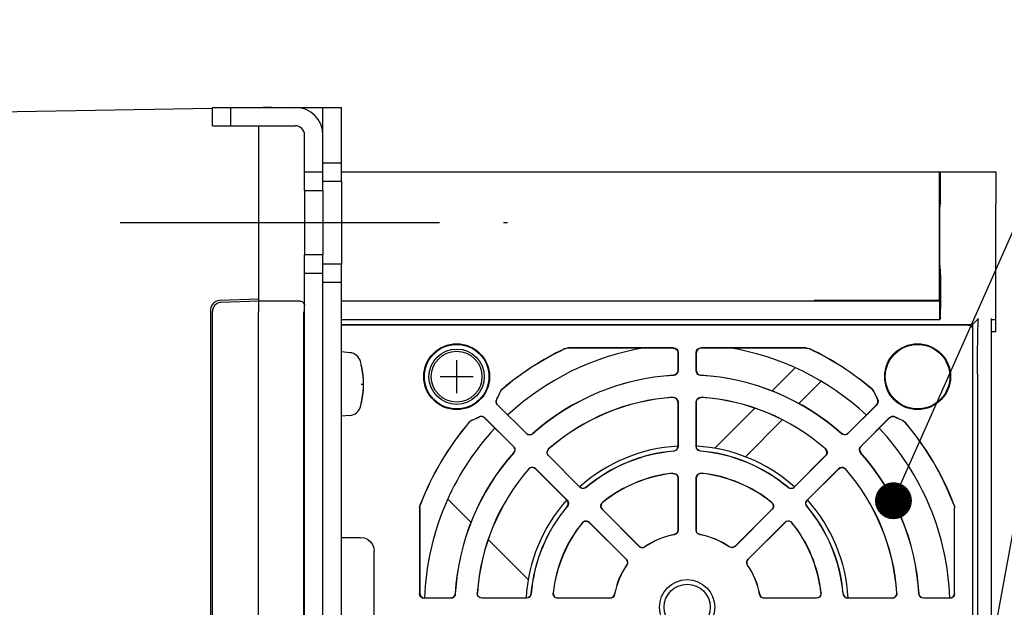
# Model space of a CAD drawing. Extents: x 123 to 1619, y 128 to 1105.
# Tile 10 of 31: x 1367 to 1474, y 371 to 434. Entities that reach past the tile are written whole.
import ezdxf

# ---------------------------------------------------------------- set-up
doc = ezdxf.new("R2010")
doc.units = 0
doc.header["$LTSCALE"] = 92.4
doc.linetypes.add('CENTER', pattern=[0.6, 0.375, -0.075, 0.075, -0.075])
doc.linetypes.add('HIDDEN', pattern=[0.2, 0.1, -0.1])
for name, color, linetype in [('ALL_AXIS', 7, 'CONTINUOUS'), ('ALL_CURVE', 7, 'CONTINUOUS'), ('ALL_FEATURES', 7, 'CONTINUOUS'), ('ALL_NOTE', 7, 'CONTINUOUS'), ('DEFAULT_2', 8, 'HIDDEN')]:
    doc.layers.add(name, color=color, linetype=linetype)

msp = doc.modelspace()

# ---------------------------------------------------------------- linework, layer by layer
at = {"layer": 'ALL_AXIS', "color": 7, "linetype": 'CONTINUOUS'}
for p, q in [((1402, 417), (1402, 408)), ((1398, 416), (1398, 409)), ((1473, 407.501), (1473, 414.499)), ((1402.919, 398.402), (1402, 398.483)), ((1398, 396.772), (1397.927, 396.772)), ((1398, 393.228), (1397.927, 393.228)), ((1402.919, 391.598), (1402, 391.517))]:
    msp.add_line(p, q, dxfattribs=at)
at = {"layer": 'ALL_AXIS', "color": 3, "linetype": 'CONTINUOUS'}
msp.add_line((1400, 416), (1400, 409), dxfattribs=at)
at = {"layer": 'ALL_AXIS', "color": 7, "linetype": 'CENTER'}
msp.add_line((1378, 412.5), (1420, 412.5), dxfattribs=at)
at = {"layer": 'ALL_AXIS', "color": 7, "linetype": 'CONTINUOUS'}
for radius in [3, 2.75]:
    msp.add_circle((1414.5, 395.8), radius, dxfattribs=at)
for centre, radius, start, end in [((1402.806, 397.107), 1.3, 15.88085, 85), ((1439.5, 370.8), 28.5, 99.30796, 132.98887), ((1439.5, 370.8), 28.5, 47.01113, 80.69204), ((1395.4, 395), 9, 344.11915, 15.88085), ((1402.806, 392.893), 1.3, 275, 344.11915), ((1439.5, 370.8), 28.5, 137.01643, 177.98482), ((1439.5, 370.8), 28.5, 2.01518, 42.98357), ((1439.5, 370.8), 17.5, 93.30276, 131.71705), ((1439.5, 370.8), 17.5, 48.28295, 86.69724), ((1439.5, 370.8), 17.5, 138.28295, 176.7197), ((1439.5, 370.8), 17.5, 3.2803, 41.71705)]:
    msp.add_arc(centre, radius, start, end, dxfattribs=at)
at = {"layer": 'ALL_CURVE', "color": 40, "linetype": 'CONTINUOUS'}
for p, q in [((1414.5, 397.6), (1414.5, 394)), ((1416.3, 395.8), (1412.7, 395.8)), ((1404.152, 395), (1404.4, 395))]:
    msp.add_line(p, q, dxfattribs=at)
msp.add_arc((1395.4, 395), 9, 346.5066, 13.4934, dxfattribs=at)
at = {"layer": 'ALL_FEATURES', "color": 7, "linetype": 'CONTINUOUS'}
for p, q in [((1279, 423.01), (1388.002, 424.913)), ((1388, 423), (1388, 425)), ((1390, 423), (1390, 425)), ((1393.5, 425.009), (1394.5, 425.026)), ((1394.5, 425.026), (1394.5, 425)), ((1397, 425), (1402, 425)), ((1400, 422), (1400, 425)), ((1402, 417), (1402, 425)), ((1388, 423), (1397, 423)), ((1393, 423), (1393, 403.825)), ((1398, 416), (1398, 422)), ((1400, 419), (1402, 419)), ((1398, 418), (1400, 418)), ((1402, 418), (1473, 418)), ((1466.878, 404.052), (1466.878, 418)), ((1466.999, 417.434), (1466.997, 417.782)), ((1473, 418), (1473, 414.499)), ((1400, 417), (1402, 417)), ((1467, 417), (1466.999, 417.434)), ((1466.999, 415.167), (1467, 417)), ((1398, 416), (1400, 416)), ((1466.991, 414.597), (1466.943, 414.499)), ((1398, 271), (1398, 409)), ((1400, 409), (1398, 409)), ((1402, 408), (1400, 408)), ((1402, 272), (1402, 408)), ((1400, 407), (1398, 407)), ((1466.991, 407.403), (1466.943, 407.501)), ((1466.999, 406.833), (1466.997, 407.179)), ((1473, 400.657), (1473, 407.501)), ((1402, 406), (1400, 406)), ((1466.999, 406.833), (1467, 403.175)), ((1393, 404.2), (1388.765, 404.052)), ((1393, 404), (1388.965, 403.859)), ((1397.5, 404), (1393, 404)), ((1402, 404.002), (1453.283, 404.052)), ((1466.904, 404), (1402, 404)), ((1466.878, 404.052), (1453.283, 404.052)), ((1466.904, 404), (1466.878, 404.052)), ((1466.904, 402), (1466.904, 404)), ((1387.8, 403.053), (1387.8, 358.493)), ((1388, 358.499), (1388, 402.86)), ((1393, 277.174), (1393, 402.826)), ((1397.908, 277.175), (1397.908, 402.825)), ((1466.999, 402.745), (1467, 403.175)), ((1402, 402), (1466.904, 402)), ((1466.991, 402.175), (1466.904, 402)), ((1470.45, 401.45), (1471.103, 402.103)), ((1472.5, 277.897), (1472.5, 402.103)), ((1473, 401.948), (1472.5, 401.948)), ((1402, 401.45), (1470.45, 401.45)), ((1470, 401.4), (1402, 401.4)), ((1470.45, 401.45), (1470.45, 401.109)), ((1470.5, 340.7), (1470.5, 400.9)), ((1473, 400.657), (1472.5, 400.656)), ((1438.014, 398.914), (1426.629, 398.914)), ((1438, 398.9), (1426.632, 398.9)), ((1438.5, 398.4), (1438.5, 396.456)), ((1438.514, 398.414), (1438.514, 396.443)), ((1440.486, 396.443), (1440.486, 398.414)), ((1440.5, 396.456), (1440.5, 398.4)), ((1452.371, 398.914), (1440.986, 398.914)), ((1452.368, 398.9), (1441, 398.9)), ((1397.929, 396.937), (1397.932, 397.124)), ((1397.939, 397.272), (1397.939, 397.272)), ((1397.946, 397.122), (1397.949, 396.934)), ((1397.949, 396.934), (1397.951, 396.772)), ((1451.232, 396.773), (1448.675, 394.215)), ((1397.919, 394.792), (1397.92, 395.626)), ((1451.569, 392.867), (1454.023, 395.322)), ((1471, 396.104), (1471, 283.896)), ((1397.921, 393.987), (1397.919, 394.792)), ((1397.926, 393.32), (1397.921, 393.987)), ((1397.928, 393.066), (1397.926, 393.32)), ((1397.932, 392.878), (1397.928, 393.066)), ((1397.949, 393.063), (1397.946, 392.876)), ((1397.951, 393.228), (1397.949, 393.063)), ((1438.5, 393.05), (1438.5, 388.236)), ((1438.514, 393.065), (1438.514, 388.223)), ((1440.486, 388.223), (1440.486, 393.065)), ((1440.5, 388.236), (1440.5, 393.05)), ((1397.939, 392.728), (1397.939, 392.728)), ((1422.065, 389.63), (1418.931, 392.763)), ((1422.065, 389.649), (1418.949, 392.765)), ((1446.844, 392.385), (1442.5, 388.041)), ((1460.051, 392.765), (1456.935, 389.649)), ((1460.069, 392.763), (1456.935, 389.63)), ((1417.535, 391.351), (1420.651, 388.235)), ((1417.537, 391.369), (1420.67, 388.235)), ((1445.82, 387.119), (1449.816, 391.114)), ((1458.33, 388.235), (1461.463, 391.369)), ((1458.349, 388.235), (1461.465, 391.351)), ((1427.878, 383.817), (1424.454, 387.241)), ((1427.878, 383.836), (1424.474, 387.24)), ((1454.546, 387.241), (1451.122, 383.817)), ((1454.526, 387.24), (1451.122, 383.836)), ((1423.059, 385.846), (1426.483, 382.422)), ((1423.06, 385.826), (1426.464, 382.422)), ((1452.517, 382.422), (1455.941, 385.846)), ((1452.536, 382.422), (1455.94, 385.826)), ((1438.5, 384.82), (1438.5, 379.167)), ((1438.514, 384.836), (1438.514, 379.155)), ((1440.486, 379.155), (1440.486, 384.836)), ((1440.5, 379.167), (1440.5, 384.82)), ((1413.527, 382.532), (1416.085, 379.975)), ((1410.486, 381.573), (1410.486, 372.286)), ((1410.5, 381.57), (1410.5, 372.3)), ((1434.289, 377.405), (1430.273, 381.422)), ((1434.291, 377.423), (1430.293, 381.421)), ((1448.707, 381.421), (1444.709, 377.423)), ((1448.727, 381.422), (1444.711, 377.405)), ((1468.5, 372.3), (1468.5, 381.57)), ((1468.514, 372.286), (1468.514, 381.573)), ((1428.878, 380.027), (1432.895, 376.011)), ((1428.879, 380.007), (1432.877, 376.009)), ((1446.105, 376.011), (1450.122, 380.027)), ((1446.123, 376.009), (1450.121, 380.007)), ((1402, 378.37), (1404.07, 378.37)), ((1417.915, 378.144), (1422.259, 373.8)), ((1405.57, 364.73), (1405.57, 376.87)), ((1413.857, 371.786), (1410.986, 371.786)), ((1413.844, 371.8), (1411, 371.8)), ((1422.077, 371.786), (1417.235, 371.786)), ((1422.064, 371.8), (1417.25, 371.8)), ((1431.145, 371.786), (1425.464, 371.786)), ((1431.133, 371.8), (1425.48, 371.8)), ((1453.536, 371.786), (1447.855, 371.786)), ((1453.52, 371.8), (1447.867, 371.8)), ((1461.765, 371.786), (1456.923, 371.786)), ((1461.75, 371.8), (1456.936, 371.8)), ((1468.014, 371.786), (1465.143, 371.786)), ((1468, 371.8), (1465.156, 371.8))]:
    msp.add_line(p, q, dxfattribs=at)
at = {"layer": 'ALL_FEATURES', "color": 3, "linetype": 'CONTINUOUS'}
for p, q in [((1388, 425), (1397, 425)), ((1400, 416), (1400, 422)), ((1400, 271), (1400, 409))]:
    msp.add_line(p, q, dxfattribs=at)
at = {"layer": 'ALL_FEATURES', "color": 7, "linetype": 'CONTINUOUS'}
for points in [[(1466.997, 417.782), (1466.995, 417.901), (1466.993, 417.975), (1466.991, 418)], [(1466.943, 407.501), (1466.938, 407.563), (1466.932, 407.728), (1466.928, 407.989), (1466.923, 408.341), (1466.92, 408.77), (1466.917, 409.268), (1466.915, 409.815), (1466.913, 410.399), (1466.913, 411), (1466.913, 411.601), (1466.915, 412.185), (1466.917, 412.732), (1466.92, 413.23), (1466.923, 413.659), (1466.928, 414.011), (1466.932, 414.272), (1466.938, 414.437), (1466.943, 414.499)], [(1466.991, 414.597), (1466.993, 414.625), (1466.995, 414.701), (1466.997, 414.821), (1466.999, 415.167)], [(1466.997, 407.179), (1466.995, 407.299), (1466.993, 407.375), (1466.991, 407.403)], [(1393, 403.825), (1392.997, 403.797), (1392.994, 403.721), (1392.993, 403.601), (1392.993, 403.443), (1392.994, 403.255), (1393, 402.825)], [(1397.5, 404), (1397.629, 403.983), (1397.75, 403.933), (1397.854, 403.854), (1397.933, 403.75), (1397.983, 403.629), (1398, 403.5)], [(1466.991, 402.175), (1466.993, 402.203), (1466.995, 402.279), (1466.997, 402.399), (1466.999, 402.745)], [(1471, 396.104), (1471.001, 397.032), (1471.005, 397.938), (1471.011, 398.799), (1471.02, 399.596), (1471.03, 400.309), (1471.042, 400.921), (1471.056, 401.416), (1471.071, 401.784), (1471.087, 402.014), (1471.103, 402.103)], [(1470, 401.4), (1470.191, 401.362), (1470.354, 401.254), (1470.462, 401.091), (1470.5, 400.9)], [(1426.2, 398.817), (1426.409, 398.89), (1426.629, 398.914)], [(1426.632, 398.9), (1426.485, 398.889), (1426.341, 398.857), (1426.203, 398.803)], [(1438, 398.9), (1438.191, 398.862), (1438.354, 398.754), (1438.462, 398.591), (1438.5, 398.4)], [(1438.014, 398.914), (1438.205, 398.876), (1438.368, 398.768), (1438.476, 398.605), (1438.514, 398.414)], [(1440.486, 398.414), (1440.524, 398.605), (1440.632, 398.768), (1440.795, 398.876), (1440.986, 398.914)], [(1441, 398.9), (1440.809, 398.862), (1440.646, 398.754), (1440.538, 398.591), (1440.5, 398.4)], [(1452.368, 398.9), (1452.515, 398.889), (1452.659, 398.857), (1452.797, 398.803)], [(1452.371, 398.914), (1452.591, 398.89), (1452.8, 398.817)], [(1397.92, 395.626), (1397.923, 396.372), (1397.926, 396.683), (1397.929, 396.937)], [(1397.932, 397.124), (1397.935, 397.236), (1397.939, 397.272)], [(1397.939, 397.272), (1397.942, 397.236), (1397.946, 397.122)], [(1438.5, 396.456), (1438.465, 396.272), (1438.364, 396.113), (1438.211, 396.003), (1438.029, 395.957)], [(1438.514, 396.443), (1438.491, 396.294), (1438.425, 396.158), (1438.322, 396.049), (1438.191, 395.975), (1438.043, 395.944)], [(1440.957, 395.944), (1440.809, 395.975), (1440.678, 396.049), (1440.575, 396.158), (1440.509, 396.294), (1440.486, 396.443)], [(1440.5, 396.456), (1440.535, 396.272), (1440.636, 396.113), (1440.789, 396.003), (1440.971, 395.957)], [(1419.172, 394.058), (1419.291, 394.284), (1419.463, 394.472)], [(1419.184, 394.051), (1419.257, 394.204), (1419.355, 394.344), (1419.475, 394.464)], [(1459.816, 394.051), (1459.743, 394.204), (1459.645, 394.344), (1459.525, 394.464)], [(1459.537, 394.472), (1459.709, 394.284), (1459.828, 394.058)], [(1418.931, 392.763), (1418.838, 392.893), (1418.79, 393.046), (1418.793, 393.208), (1418.849, 393.361)], [(1418.949, 392.765), (1418.855, 392.896), (1418.807, 393.05), (1418.811, 393.211), (1418.866, 393.363)], [(1438.5, 393.05), (1438.459, 393.249), (1438.341, 393.415), (1438.168, 393.521), (1437.966, 393.548)], [(1437.981, 393.563), (1438.143, 393.548), (1438.292, 393.48), (1438.41, 393.369), (1438.487, 393.225), (1438.514, 393.065)], [(1440.486, 393.065), (1440.513, 393.225), (1440.59, 393.369), (1440.708, 393.48), (1440.857, 393.548), (1441.019, 393.563)], [(1440.5, 393.05), (1440.541, 393.249), (1440.659, 393.415), (1440.832, 393.521), (1441.034, 393.548)], [(1460.051, 392.765), (1460.145, 392.896), (1460.193, 393.05), (1460.189, 393.211), (1460.134, 393.363)], [(1460.151, 393.361), (1460.207, 393.208), (1460.21, 393.046), (1460.162, 392.893), (1460.069, 392.763)], [(1397.939, 392.728), (1397.935, 392.764), (1397.932, 392.878)], [(1397.946, 392.876), (1397.942, 392.764), (1397.939, 392.728)], [(1415.828, 390.837), (1416.016, 391.009), (1416.242, 391.128)], [(1416.249, 391.116), (1416.096, 391.043), (1415.956, 390.945), (1415.836, 390.825)], [(1417.535, 391.351), (1417.404, 391.445), (1417.25, 391.493), (1417.089, 391.489), (1416.937, 391.434)], [(1416.939, 391.451), (1417.092, 391.507), (1417.254, 391.51), (1417.407, 391.462), (1417.537, 391.369)], [(1461.463, 391.369), (1461.593, 391.462), (1461.746, 391.51), (1461.908, 391.507), (1462.061, 391.451)], [(1461.465, 391.351), (1461.596, 391.445), (1461.75, 391.493), (1461.911, 391.489), (1462.063, 391.434)], [(1462.751, 391.116), (1462.904, 391.043), (1463.044, 390.945), (1463.164, 390.825)], [(1462.758, 391.128), (1462.984, 391.009), (1463.172, 390.837)], [(1422.065, 389.649), (1422.221, 389.543), (1422.404, 389.502), (1422.59, 389.532), (1422.751, 389.629)], [(1422.751, 389.61), (1422.623, 389.527), (1422.476, 389.486), (1422.326, 389.492), (1422.185, 389.541), (1422.065, 389.63)], [(1456.935, 389.649), (1456.779, 389.543), (1456.596, 389.502), (1456.41, 389.532), (1456.249, 389.629)], [(1456.935, 389.63), (1456.815, 389.541), (1456.674, 389.492), (1456.524, 389.486), (1456.377, 389.527), (1456.249, 389.61)], [(1420.651, 388.235), (1420.757, 388.079), (1420.798, 387.896), (1420.768, 387.71), (1420.671, 387.549)], [(1420.67, 388.235), (1420.759, 388.115), (1420.808, 387.974), (1420.814, 387.824), (1420.773, 387.677), (1420.69, 387.549)], [(1424.454, 387.241), (1424.359, 387.373), (1424.312, 387.529), (1424.317, 387.692), (1424.375, 387.844), (1424.478, 387.97)], [(1424.474, 387.24), (1424.363, 387.41), (1424.328, 387.61), (1424.376, 387.808), (1424.499, 387.97)], [(1438.043, 387.737), (1438.221, 387.787), (1438.368, 387.898), (1438.466, 388.054), (1438.5, 388.236)], [(1438.514, 388.223), (1438.492, 388.076), (1438.428, 387.943), (1438.328, 387.834), (1438.201, 387.759), (1438.057, 387.725)], [(1440.943, 387.725), (1440.799, 387.759), (1440.672, 387.834), (1440.572, 387.943), (1440.508, 388.076), (1440.486, 388.223)], [(1440.957, 387.737), (1440.779, 387.787), (1440.632, 387.898), (1440.534, 388.054), (1440.5, 388.236)], [(1454.526, 387.24), (1454.637, 387.41), (1454.672, 387.61), (1454.624, 387.808), (1454.501, 387.97)], [(1454.522, 387.97), (1454.625, 387.844), (1454.683, 387.692), (1454.688, 387.529), (1454.641, 387.373), (1454.546, 387.241)], [(1458.31, 387.549), (1458.227, 387.676), (1458.187, 387.821), (1458.191, 387.972), (1458.241, 388.114), (1458.33, 388.235)], [(1458.349, 388.235), (1458.243, 388.079), (1458.202, 387.896), (1458.232, 387.71), (1458.329, 387.549)], [(1422.33, 385.822), (1422.456, 385.925), (1422.608, 385.983), (1422.771, 385.988), (1422.927, 385.941), (1423.059, 385.846)], [(1423.06, 385.826), (1422.89, 385.937), (1422.69, 385.972), (1422.492, 385.924), (1422.33, 385.801)], [(1455.94, 385.826), (1456.11, 385.937), (1456.31, 385.972), (1456.508, 385.924), (1456.67, 385.801)], [(1455.941, 385.846), (1456.073, 385.941), (1456.229, 385.988), (1456.392, 385.983), (1456.544, 385.925), (1456.67, 385.822)], [(1437.947, 385.317), (1438.113, 385.307), (1438.268, 385.242), (1438.391, 385.132), (1438.472, 384.984), (1438.5, 384.82)], [(1437.961, 385.333), (1438.128, 385.322), (1438.282, 385.258), (1438.405, 385.147), (1438.486, 385), (1438.514, 384.836)], [(1440.486, 384.836), (1440.514, 385), (1440.595, 385.147), (1440.718, 385.258), (1440.872, 385.322), (1441.039, 385.333)], [(1441.053, 385.317), (1440.887, 385.307), (1440.732, 385.242), (1440.609, 385.132), (1440.528, 384.984), (1440.5, 384.82)], [(1428.554, 383.807), (1428.393, 383.716), (1428.21, 383.69), (1428.031, 383.732), (1427.878, 383.836)], [(1428.553, 383.788), (1428.426, 383.71), (1428.281, 383.673), (1428.133, 383.68), (1427.995, 383.73), (1427.878, 383.817)], [(1450.446, 383.807), (1450.607, 383.716), (1450.79, 383.69), (1450.969, 383.732), (1451.122, 383.836)], [(1451.122, 383.817), (1451.005, 383.73), (1450.867, 383.68), (1450.719, 383.673), (1450.574, 383.71), (1450.447, 383.788)], [(1426.493, 381.746), (1426.584, 381.907), (1426.61, 382.09), (1426.568, 382.269), (1426.464, 382.422)], [(1426.483, 382.422), (1426.57, 382.305), (1426.62, 382.167), (1426.627, 382.019), (1426.59, 381.874), (1426.512, 381.747)], [(1452.488, 381.747), (1452.41, 381.874), (1452.373, 382.017), (1452.38, 382.165), (1452.429, 382.304), (1452.517, 382.422)], [(1452.507, 381.746), (1452.416, 381.907), (1452.39, 382.09), (1452.432, 382.269), (1452.536, 382.422)], [(1410.486, 381.573), (1410.503, 381.756), (1410.553, 381.932)], [(1410.5, 381.57), (1410.507, 381.692), (1410.53, 381.813), (1410.567, 381.929)], [(1430.273, 381.422), (1430.176, 381.558), (1430.129, 381.718), (1430.138, 381.885), (1430.201, 382.039), (1430.312, 382.164)], [(1430.333, 382.163), (1430.223, 382.039), (1430.159, 381.883), (1430.15, 381.718), (1430.197, 381.556), (1430.293, 381.421)], [(1448.667, 382.163), (1448.777, 382.039), (1448.841, 381.883), (1448.85, 381.718), (1448.803, 381.556), (1448.707, 381.421)], [(1448.688, 382.164), (1448.799, 382.039), (1448.862, 381.885), (1448.871, 381.718), (1448.824, 381.558), (1448.727, 381.422)], [(1468.433, 381.929), (1468.47, 381.813), (1468.493, 381.692), (1468.5, 381.57)], [(1468.447, 381.932), (1468.497, 381.755), (1468.514, 381.573)], [(1428.136, 379.988), (1428.261, 380.099), (1428.415, 380.162), (1428.582, 380.171), (1428.742, 380.124), (1428.878, 380.027)], [(1428.137, 379.967), (1428.261, 380.077), (1428.417, 380.141), (1428.582, 380.15), (1428.744, 380.103), (1428.879, 380.007)], [(1438.5, 379.167), (1438.47, 378.996), (1438.384, 378.846), (1438.251, 378.734), (1438.088, 378.674)], [(1438.514, 379.155), (1438.484, 378.984), (1438.397, 378.834), (1438.265, 378.722), (1438.102, 378.663)], [(1440.898, 378.663), (1440.735, 378.722), (1440.603, 378.834), (1440.516, 378.984), (1440.486, 379.155)], [(1440.912, 378.674), (1440.749, 378.734), (1440.616, 378.846), (1440.53, 378.996), (1440.5, 379.167)], [(1450.863, 379.967), (1450.739, 380.077), (1450.583, 380.141), (1450.418, 380.15), (1450.256, 380.103), (1450.121, 380.007)], [(1450.122, 380.027), (1450.258, 380.124), (1450.418, 380.171), (1450.585, 380.162), (1450.739, 380.099), (1450.864, 379.988)], [(1404.07, 378.37), (1404.458, 378.319), (1404.82, 378.169), (1405.131, 377.931), (1405.369, 377.62), (1405.519, 377.258), (1405.57, 376.87)], [(1434.929, 377.349), (1434.771, 377.275), (1434.597, 377.261), (1434.43, 377.306), (1434.289, 377.405)], [(1434.291, 377.423), (1434.433, 377.324), (1434.6, 377.279), (1434.773, 377.293), (1434.93, 377.366)], [(1444.709, 377.423), (1444.567, 377.324), (1444.4, 377.279), (1444.227, 377.293), (1444.07, 377.366)], [(1444.711, 377.405), (1444.57, 377.306), (1444.403, 377.261), (1444.229, 377.275), (1444.071, 377.349)], [(1432.877, 376.009), (1432.976, 375.867), (1433.021, 375.7), (1433.007, 375.527), (1432.934, 375.37)], [(1432.895, 376.011), (1432.994, 375.87), (1433.039, 375.703), (1433.025, 375.529), (1432.951, 375.371)], [(1446.049, 375.371), (1445.975, 375.529), (1445.961, 375.703), (1446.006, 375.87), (1446.105, 376.011)], [(1446.123, 376.009), (1446.024, 375.867), (1445.979, 375.7), (1445.993, 375.527), (1446.066, 375.37)], [(1410.986, 371.786), (1410.795, 371.824), (1410.632, 371.932), (1410.524, 372.095), (1410.486, 372.286)], [(1410.5, 372.3), (1410.538, 372.109), (1410.646, 371.946), (1410.809, 371.838), (1411, 371.8)], [(1413.844, 371.8), (1414.028, 371.835), (1414.187, 371.936), (1414.297, 372.089), (1414.343, 372.271)], [(1414.356, 372.257), (1414.325, 372.109), (1414.251, 371.978), (1414.142, 371.875), (1414.006, 371.809), (1413.857, 371.786)], [(1417.235, 371.786), (1417.075, 371.813), (1416.931, 371.89), (1416.82, 372.008), (1416.752, 372.157), (1416.737, 372.319)], [(1417.25, 371.8), (1417.051, 371.841), (1416.885, 371.959), (1416.779, 372.132), (1416.752, 372.334)], [(1422.563, 372.257), (1422.513, 372.079), (1422.402, 371.932), (1422.246, 371.834), (1422.064, 371.8)], [(1422.575, 372.243), (1422.541, 372.099), (1422.466, 371.972), (1422.357, 371.872), (1422.224, 371.808), (1422.077, 371.786)], [(1425.464, 371.786), (1425.3, 371.814), (1425.153, 371.895), (1425.042, 372.018), (1424.978, 372.172), (1424.967, 372.339)], [(1424.983, 372.353), (1424.993, 372.187), (1425.058, 372.032), (1425.168, 371.909), (1425.316, 371.828), (1425.48, 371.8)], [(1431.133, 371.8), (1431.304, 371.83), (1431.454, 371.916), (1431.566, 372.049), (1431.626, 372.212)], [(1431.637, 372.198), (1431.578, 372.035), (1431.466, 371.903), (1431.316, 371.816), (1431.145, 371.786)], [(1447.855, 371.786), (1447.684, 371.816), (1447.534, 371.903), (1447.422, 372.035), (1447.363, 372.198)], [(1447.374, 372.212), (1447.434, 372.049), (1447.546, 371.916), (1447.696, 371.83), (1447.867, 371.8)], [(1454.017, 372.353), (1454.007, 372.187), (1453.942, 372.032), (1453.832, 371.909), (1453.684, 371.828), (1453.52, 371.8)], [(1454.033, 372.339), (1454.022, 372.172), (1453.958, 372.018), (1453.847, 371.895), (1453.7, 371.814), (1453.536, 371.786)], [(1456.923, 371.786), (1456.776, 371.808), (1456.643, 371.872), (1456.534, 371.972), (1456.459, 372.099), (1456.425, 372.243)], [(1456.437, 372.257), (1456.487, 372.079), (1456.598, 371.932), (1456.754, 371.834), (1456.936, 371.8)], [(1461.75, 371.8), (1461.949, 371.841), (1462.115, 371.959), (1462.221, 372.132), (1462.248, 372.334)], [(1462.263, 372.319), (1462.248, 372.157), (1462.18, 372.008), (1462.069, 371.89), (1461.925, 371.813), (1461.765, 371.786)], [(1465.143, 371.786), (1464.994, 371.809), (1464.858, 371.875), (1464.749, 371.978), (1464.675, 372.109), (1464.644, 372.257)], [(1465.156, 371.8), (1464.972, 371.835), (1464.813, 371.936), (1464.703, 372.089), (1464.657, 372.271)], [(1468, 371.8), (1468.191, 371.838), (1468.354, 371.946), (1468.462, 372.109), (1468.5, 372.3)], [(1468.514, 372.286), (1468.476, 372.095), (1468.368, 371.932), (1468.205, 371.824), (1468.014, 371.786)]]:
    msp.add_lwpolyline(points, dxfattribs=at)
for centre, radius in [((1414.5, 395.8), 3.57), ((1414.5, 395.8), 3.5), ((1464.5, 395.8), 3.57), ((1464.5, 395.8), 3.5), ((1439.5, 370.8), 3), ((1439.5, 370.8), 2.5)]:
    msp.add_circle(centre, radius, dxfattribs=at)
at = {"layer": 'ALL_FEATURES', "color": 3, "linetype": 'CONTINUOUS'}
msp.add_arc((1397, 422), 3, 0, 90, dxfattribs=at)
at = {"layer": 'ALL_FEATURES', "color": 7, "linetype": 'CONTINUOUS'}
for centre, radius, start, end in [((1397, 422), 1, 0, 90), ((1388.8, 403.053), 1, 92, 180), ((1389, 402.86), 1, 92, 180), ((1439.5, 370.8), 31.014, 115.39419, 130.24575), ((1439.5, 370.8), 31, 115.4002, 130.23878), ((1439.5, 370.8), 31, 49.76122, 64.5998), ((1439.5, 370.8), 31.014, 49.75425, 64.60581), ((1439.5, 370.8), 25.2, 93.34585, 131.65415), ((1439.5, 370.8), 25.186, 93.31647, 131.68353), ((1439.5, 370.8), 25.186, 48.31647, 86.68353), ((1439.5, 370.8), 25.2, 48.34585, 86.65415), ((1414.5, 395.8), 4.986, 330.7158, 339.55607), ((1414.5, 395.8), 5, 330.82602, 339.52117), ((1439.5, 370.8), 22.814, 93.81833, 131.18167), ((1439.5, 370.8), 22.8, 93.85668, 131.14332), ((1439.5, 370.8), 22.814, 48.81833, 86.18167), ((1439.5, 370.8), 22.8, 48.85668, 86.14332), ((1464.5, 395.8), 5, 200.47883, 209.17398), ((1464.5, 395.8), 4.986, 200.44393, 209.2842), ((1414.5, 395.8), 4.986, 290.44393, 299.2842), ((1414.5, 395.8), 5, 290.47883, 299.17398), ((1464.5, 395.8), 4.986, 240.7158, 249.55607), ((1464.5, 395.8), 5, 240.82602, 249.52117), ((1439.5, 370.8), 31.014, 139.75425, 158.96553), ((1439.5, 370.8), 31, 139.76122, 158.96058), ((1439.5, 370.8), 31, 21.03942, 40.23878), ((1439.5, 370.8), 31.014, 21.03447, 40.24575), ((1439.5, 370.8), 16.986, 94.87488, 130.12512), ((1439.5, 370.8), 17, 94.91687, 130.08313), ((1439.5, 370.8), 16.986, 49.87488, 85.12512), ((1439.5, 370.8), 17, 49.91687, 85.08313), ((1439.5, 370.8), 25.2, 138.34585, 176.65415), ((1439.5, 370.8), 25.186, 138.31647, 176.68353), ((1439.5, 370.8), 25.186, 3.31647, 41.68353), ((1439.5, 370.8), 25.2, 3.34585, 41.65415), ((1439.5, 370.8), 22.814, 138.81833, 176.18167), ((1439.5, 370.8), 22.8, 138.85668, 176.14332), ((1439.5, 370.8), 22.814, 3.81833, 41.18167), ((1439.5, 370.8), 22.8, 3.85668, 41.14332), ((1439.5, 370.8), 14.614, 96.04344, 128.95656), ((1439.5, 370.8), 14.6, 96.10651, 128.89349), ((1439.5, 370.8), 14.614, 51.04344, 83.95656), ((1439.5, 370.8), 14.6, 51.10651, 83.89349), ((1439.5, 370.8), 17, 139.91687, 175.08313), ((1439.5, 370.8), 16.986, 139.87488, 175.12512), ((1439.5, 370.8), 16.986, 4.87488, 40.12512), ((1439.5, 370.8), 17, 4.91687, 40.08313), ((1439.5, 370.8), 14.614, 141.04344, 173.95656), ((1439.5, 370.8), 14.6, 141.10651, 173.89349), ((1439.5, 370.8), 14.6, 6.10651, 38.89349), ((1439.5, 370.8), 14.614, 6.04344, 38.95656), ((1439.5, 370.8), 7.986, 100.08495, 124.91505), ((1439.5, 370.8), 8, 100.16382, 124.83618), ((1439.5, 370.8), 7.986, 55.08495, 79.91505), ((1439.5, 370.8), 8, 55.16382, 79.83618), ((1439.5, 370.8), 8, 145.16382, 169.83618), ((1439.5, 370.8), 7.986, 145.08495, 169.91505), ((1439.5, 370.8), 7.986, 10.08495, 34.91505), ((1439.5, 370.8), 8, 10.16382, 34.83618)]:
    msp.add_arc(centre, radius, start, end, dxfattribs=at)
at = {"layer": 'ALL_NOTE', "color": 2, "linetype": 'CONTINUOUS'}
for p in [(1462.692, 384.179), (1463.853, 318.827)]:
    msp.add_line(p, (1485, 434.5), dxfattribs=at)
at = {"layer": 'ALL_NOTE', "color": 2, "linetype": 'CONTINUOUS', "const_width": 2}
msp.add_lwpolyline([(1460.881, 382.351, 1), (1462.881, 382.351, 1)], format="xyb", close=True, dxfattribs=at)
at = {"layer": 'DEFAULT_2', "color": 8, "linetype": 'HIDDEN'}
for p, q in [((1397.93, 397), (1398, 397)), ((1397.93, 393), (1398, 393))]:
    msp.add_line(p, q, dxfattribs=at)
for points in [[(1397.947, 396.773), (1397.945, 396.854), (1397.944, 396.917), (1397.942, 396.963), (1397.941, 396.991), (1397.939, 397)], [(1397.939, 393), (1397.941, 393.009), (1397.942, 393.037), (1397.944, 393.083), (1397.945, 393.146), (1397.947, 393.227)]]:
    msp.add_lwpolyline(points, dxfattribs=at)

doc.saveas('drawing.dxf')
